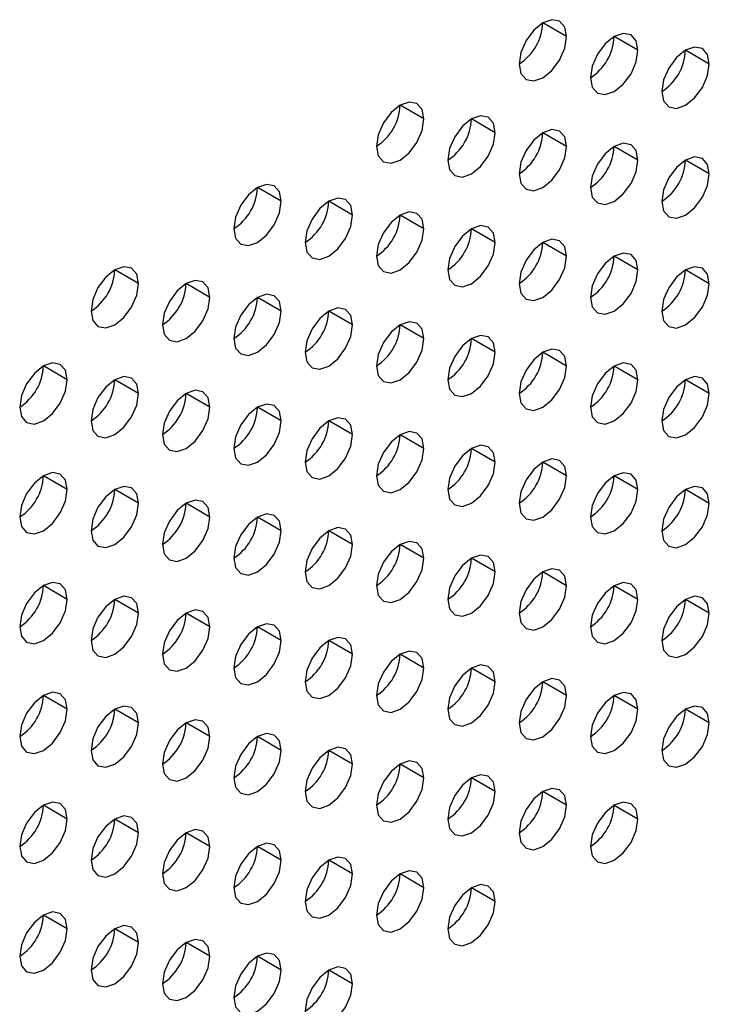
# Model space of a CAD drawing. Header units: millimetres. Extents: x 0 to 1118, y 0 to 864.
# Tile 232 of 256: x 969.46 to 971.51, y 681.24 to 684.17. Entities that reach past the tile are written whole.
import ezdxf

# ---------------------------------------------------------------- set-up
doc = ezdxf.new("R2010")
doc.units = ezdxf.units.MM

msp = doc.modelspace()

# ---------------------------------------------------------------- linework, layer by layer
at = {"color": 7, "linetype": 'Continuous', "lineweight": 25}
for p, q in [((971.0893, 684.1204), (971.0186, 684.1612)), ((971.3015, 684.0795), (971.2308, 684.1204)), ((971.5136, 684.0387), (971.4429, 684.0795)), ((970.6651, 683.8755), (970.5944, 683.9163)), ((970.8772, 683.8346), (970.8065, 683.8754)), ((971.0893, 683.7938), (971.0186, 683.8346)), ((971.3015, 683.7529), (971.2308, 683.7937)), ((971.5136, 683.7121), (971.4429, 683.7529)), ((970.2408, 683.6305), (970.1701, 683.6714)), ((970.4529, 683.5897), (970.3822, 683.6305)), ((970.6651, 683.5488), (970.5944, 683.5897)), ((970.8772, 683.508), (970.8065, 683.5488)), ((971.0893, 683.4671), (971.0186, 683.508)), ((971.3015, 683.4263), (971.2308, 683.4671)), ((969.8165, 683.3856), (969.7458, 683.4264)), ((971.5136, 683.3855), (971.4429, 683.4263)), ((970.0287, 683.3448), (969.958, 683.3856)), ((970.2408, 683.3039), (970.1701, 683.3447)), ((970.4529, 683.2631), (970.3822, 683.3039)), ((970.6651, 683.2222), (970.5944, 683.263)), ((970.8772, 683.1814), (970.8065, 683.2222)), ((971.0893, 683.1405), (971.0186, 683.1814)), ((969.6044, 683.0998), (969.5337, 683.1407)), ((971.3015, 683.0997), (971.2308, 683.1405)), ((969.8165, 683.059), (969.7458, 683.0998)), ((971.5136, 683.0588), (971.4429, 683.0997)), ((970.0287, 683.0182), (969.958, 683.059)), ((970.2408, 682.9773), (970.1701, 683.0181)), ((970.4529, 682.9365), (970.3822, 682.9773)), ((970.6651, 682.8956), (970.5944, 682.9364)), ((970.8772, 682.8548), (970.8065, 682.8956)), ((971.0893, 682.8139), (971.0186, 682.8547)), ((969.6044, 682.7732), (969.5337, 682.814)), ((971.3015, 682.7731), (971.2308, 682.8139)), ((969.8165, 682.7324), (969.7458, 682.7732)), ((971.5136, 682.7322), (971.4429, 682.773)), ((970.0287, 682.6915), (969.958, 682.7324)), ((970.2408, 682.6507), (970.1701, 682.6915)), ((970.4529, 682.6098), (970.3822, 682.6507)), ((970.6651, 682.569), (970.5944, 682.6098)), ((970.8772, 682.5281), (970.8065, 682.569)), ((971.0893, 682.4873), (971.0186, 682.5281)), ((969.6044, 682.4466), (969.5337, 682.4874)), ((971.3015, 682.4465), (971.2308, 682.4873)), ((969.8165, 682.4058), (969.7458, 682.4466)), ((971.5136, 682.4056), (971.4429, 682.4464)), ((970.0287, 682.3649), (969.958, 682.4057)), ((970.2408, 682.3241), (970.1701, 682.3649)), ((970.4529, 682.2832), (970.3822, 682.324)), ((970.6651, 682.2424), (970.5944, 682.2832)), ((970.8772, 682.2015), (970.8065, 682.2424)), ((971.0893, 682.1607), (971.0186, 682.2015)), ((969.6044, 682.12), (969.5337, 682.1608)), ((971.3015, 682.1198), (971.2308, 682.1607)), ((969.8165, 682.0791), (969.7458, 682.12)), ((971.5136, 682.079), (971.4429, 682.1198)), ((970.0287, 682.0383), (969.958, 682.0791)), ((970.2408, 681.9975), (970.1701, 682.0383)), ((970.4529, 681.9566), (970.3822, 681.9974)), ((970.6651, 681.9158), (970.5944, 681.9566)), ((970.8772, 681.8749), (970.8065, 681.9157)), ((971.0893, 681.8341), (971.0186, 681.8749)), ((969.6044, 681.7934), (969.5337, 681.8342)), ((971.3015, 681.7932), (971.2308, 681.834)), ((969.8165, 681.7525), (969.7458, 681.7934)), ((970.0287, 681.7117), (969.958, 681.7525)), ((970.2408, 681.6708), (970.1701, 681.7117)), ((970.4529, 681.63), (970.3822, 681.6708)), ((970.6651, 681.5891), (970.5944, 681.63)), ((970.8772, 681.5483), (970.8065, 681.5891)), ((969.6044, 681.4668), (969.5337, 681.5076)), ((969.8165, 681.4259), (969.7458, 681.4667)), ((970.0287, 681.3851), (969.958, 681.4259)), ((970.2408, 681.3442), (970.1701, 681.385)), ((970.4529, 681.3034), (970.3822, 681.3442))]:
    msp.add_line(p, q, dxfattribs=at)
at = {"color": 7, "linetype": 'Continuous', "lineweight": 25, "flags": 128}
for points in [[(971.0893, 684.1204), (971.084, 684.1485), (971.0686, 684.1662), (971.0457, 684.1706), (971.0186, 684.1612), (970.9916, 684.1394), (970.9686, 684.1084), (970.9533, 684.0731), (970.9479, 684.0387)], [(970.9479, 684.0387), (970.9533, 684.0106), (970.9686, 683.993), (970.9916, 683.9885), (971.0186, 683.9979), (971.0457, 684.0197), (971.0686, 684.0507), (971.084, 684.086), (971.0893, 684.1204)], [(971.3015, 684.0795), (971.2961, 684.1077), (971.2808, 684.1253), (971.2578, 684.1298), (971.2308, 684.1204), (971.2037, 684.0985), (971.1808, 684.0676), (971.1654, 684.0322), (971.1601, 683.9979)], [(971.5136, 684.0387), (971.5082, 684.0668), (971.4929, 684.0845), (971.47, 684.0889), (971.4429, 684.0795), (971.4158, 684.0577), (971.3929, 684.0267), (971.3776, 683.9914), (971.3722, 683.957)], [(971.1601, 683.9979), (971.1654, 683.9698), (971.1808, 683.9521), (971.2037, 683.9477), (971.2308, 683.9571), (971.2578, 683.9789), (971.2808, 684.0098), (971.2961, 684.0452), (971.3015, 684.0795)], [(971.3722, 683.957), (971.3776, 683.9289), (971.3929, 683.9113), (971.4158, 683.9068), (971.4429, 683.9162), (971.47, 683.9381), (971.4929, 683.969), (971.5082, 684.0043), (971.5136, 684.0387)], [(970.6651, 683.8755), (970.6597, 683.9036), (970.6444, 683.9212), (970.6214, 683.9257), (970.5944, 683.9163), (970.5673, 683.8945), (970.5444, 683.8635), (970.529, 683.8282), (970.5237, 683.7938)], [(970.8772, 683.8346), (970.8718, 683.8628), (970.8565, 683.8804), (970.8336, 683.8849), (970.8065, 683.8754), (970.7794, 683.8536), (970.7565, 683.8227), (970.7412, 683.7873), (970.7358, 683.753)], [(970.5237, 683.7938), (970.529, 683.7657), (970.5444, 683.748), (970.5673, 683.7436), (970.5944, 683.753), (970.6214, 683.7748), (970.6444, 683.8058), (970.6597, 683.8411), (970.6651, 683.8755)], [(970.7358, 683.753), (970.7412, 683.7248), (970.7565, 683.7072), (970.7794, 683.7027), (970.8065, 683.7121), (970.8336, 683.734), (970.8565, 683.7649), (970.8718, 683.8003), (970.8772, 683.8346)], [(971.0893, 683.7938), (971.084, 683.8219), (971.0686, 683.8395), (971.0457, 683.844), (971.0186, 683.8346), (970.9916, 683.8128), (970.9686, 683.7818), (970.9533, 683.7465), (970.9479, 683.7121)], [(971.3015, 683.7529), (971.2961, 683.7811), (971.2808, 683.7987), (971.2578, 683.8032), (971.2308, 683.7938), (971.2037, 683.7719), (971.1808, 683.741), (971.1654, 683.7056), (971.1601, 683.6713)], [(970.9479, 683.7121), (970.9533, 683.684), (970.9686, 683.6663), (970.9916, 683.6619), (971.0186, 683.6713), (971.0457, 683.6931), (971.0686, 683.7241), (971.084, 683.7594), (971.0893, 683.7938)], [(971.1601, 683.6713), (971.1654, 683.6431), (971.1808, 683.6255), (971.2037, 683.621), (971.2308, 683.6304), (971.2578, 683.6523), (971.2808, 683.6832), (971.2961, 683.7186), (971.3015, 683.7529)], [(971.5136, 683.7121), (971.5082, 683.7402), (971.4929, 683.7579), (971.47, 683.7623), (971.4429, 683.7529), (971.4158, 683.7311), (971.3929, 683.7001), (971.3776, 683.6648), (971.3722, 683.6304)], [(971.3722, 683.6304), (971.3776, 683.6023), (971.3929, 683.5846), (971.4158, 683.5802), (971.4429, 683.5896), (971.47, 683.6114), (971.4929, 683.6424), (971.5082, 683.6777), (971.5136, 683.7121)], [(970.2408, 683.6305), (970.2354, 683.6587), (970.2201, 683.6763), (970.1972, 683.6808), (970.1701, 683.6714), (970.143, 683.6495), (970.1201, 683.6186), (970.1048, 683.5833), (970.0994, 683.5489)], [(970.0994, 683.5489), (970.1048, 683.5208), (970.1201, 683.5031), (970.143, 683.4987), (970.1701, 683.5081), (970.1972, 683.5299), (970.2201, 683.5608), (970.2354, 683.5962), (970.2408, 683.6305)], [(970.4529, 683.5897), (970.4476, 683.6178), (970.4322, 683.6355), (970.4093, 683.6399), (970.3822, 683.6305), (970.3552, 683.6087), (970.3322, 683.5777), (970.3169, 683.5424), (970.3115, 683.508)], [(970.3115, 683.508), (970.3169, 683.4799), (970.3322, 683.4623), (970.3552, 683.4578), (970.3822, 683.4672), (970.4093, 683.4891), (970.4322, 683.52), (970.4476, 683.5553), (970.4529, 683.5897)], [(970.6651, 683.5488), (970.6597, 683.577), (970.6444, 683.5946), (970.6214, 683.5991), (970.5944, 683.5897), (970.5673, 683.5678), (970.5444, 683.5369), (970.529, 683.5016), (970.5237, 683.4672)], [(970.5237, 683.4672), (970.529, 683.4391), (970.5444, 683.4214), (970.5673, 683.417), (970.5944, 683.4264), (970.6214, 683.4482), (970.6444, 683.4791), (970.6597, 683.5145), (970.6651, 683.5488)], [(970.8772, 683.508), (970.8718, 683.5361), (970.8565, 683.5538), (970.8336, 683.5582), (970.8065, 683.5488), (970.7794, 683.527), (970.7565, 683.4961), (970.7412, 683.4607), (970.7358, 683.4264)], [(970.7358, 683.4264), (970.7412, 683.3982), (970.7565, 683.3806), (970.7794, 683.3761), (970.8065, 683.3855), (970.8336, 683.4074), (970.8565, 683.4383), (970.8718, 683.4736), (970.8772, 683.508)], [(971.0893, 683.4671), (971.084, 683.4953), (971.0686, 683.5129), (971.0457, 683.5174), (971.0186, 683.508), (970.9916, 683.4861), (970.9686, 683.4552), (970.9533, 683.4199), (970.9479, 683.3855)], [(971.3015, 683.4263), (971.2961, 683.4544), (971.2808, 683.4721), (971.2578, 683.4765), (971.2308, 683.4671), (971.2037, 683.4453), (971.1808, 683.4144), (971.1654, 683.379), (971.1601, 683.3447)], [(970.9479, 683.3855), (970.9533, 683.3574), (970.9686, 683.3397), (970.9916, 683.3353), (971.0186, 683.3447), (971.0457, 683.3665), (971.0686, 683.3975), (971.084, 683.4328), (971.0893, 683.4671)], [(969.8165, 683.3856), (969.8112, 683.4138), (969.7958, 683.4314), (969.7729, 683.4359), (969.7458, 683.4264), (969.7188, 683.4046), (969.6958, 683.3737), (969.6805, 683.3383), (969.6751, 683.304)], [(971.1601, 683.3447), (971.1654, 683.3165), (971.1808, 683.2989), (971.2037, 683.2944), (971.2308, 683.3038), (971.2578, 683.3257), (971.2808, 683.3566), (971.2961, 683.3919), (971.3015, 683.4263)], [(971.5136, 683.3855), (971.5082, 683.4136), (971.4929, 683.4312), (971.47, 683.4357), (971.4429, 683.4263), (971.4158, 683.4045), (971.3929, 683.3735), (971.3776, 683.3382), (971.3722, 683.3038)], [(969.6751, 683.304), (969.6805, 683.2758), (969.6958, 683.2582), (969.7188, 683.2537), (969.7458, 683.2631), (969.7729, 683.285), (969.7958, 683.3159), (969.8112, 683.3513), (969.8165, 683.3856)], [(970.0287, 683.3448), (970.0233, 683.3729), (970.008, 683.3906), (969.985, 683.395), (969.958, 683.3856), (969.9309, 683.3638), (969.908, 683.3328), (969.8926, 683.2975), (969.8873, 683.2631)], [(971.3722, 683.3038), (971.3776, 683.2757), (971.3929, 683.258), (971.4158, 683.2536), (971.4429, 683.263), (971.47, 683.2848), (971.4929, 683.3158), (971.5082, 683.3511), (971.5136, 683.3855)], [(969.8873, 683.2631), (969.8926, 683.235), (969.908, 683.2173), (969.9309, 683.2129), (969.958, 683.2223), (969.985, 683.2441), (970.008, 683.2751), (970.0233, 683.3104), (970.0287, 683.3448)], [(970.2408, 683.3039), (970.2354, 683.3321), (970.2201, 683.3497), (970.1972, 683.3542), (970.1701, 683.3448), (970.143, 683.3229), (970.1201, 683.292), (970.1048, 683.2566), (970.0994, 683.2223)], [(970.0994, 683.2223), (970.1048, 683.1941), (970.1201, 683.1765), (970.143, 683.172), (970.1701, 683.1814), (970.1972, 683.2033), (970.2201, 683.2342), (970.2354, 683.2696), (970.2408, 683.3039)], [(970.4529, 683.2631), (970.4476, 683.2912), (970.4322, 683.3089), (970.4093, 683.3133), (970.3822, 683.3039), (970.3552, 683.2821), (970.3322, 683.2511), (970.3169, 683.2158), (970.3115, 683.1814)], [(970.6651, 683.2222), (970.6597, 683.2504), (970.6444, 683.268), (970.6214, 683.2725), (970.5944, 683.2631), (970.5673, 683.2412), (970.5444, 683.2103), (970.529, 683.1749), (970.5237, 683.1406)], [(970.3115, 683.1814), (970.3169, 683.1533), (970.3322, 683.1357), (970.3552, 683.1312), (970.3822, 683.1406), (970.4093, 683.1624), (970.4322, 683.1934), (970.4476, 683.2287), (970.4529, 683.2631)], [(970.5237, 683.1406), (970.529, 683.1124), (970.5444, 683.0948), (970.5673, 683.0903), (970.5944, 683.0998), (970.6214, 683.1216), (970.6444, 683.1525), (970.6597, 683.1879), (970.6651, 683.2222)], [(970.8772, 683.1814), (970.8718, 683.2095), (970.8565, 683.2272), (970.8336, 683.2316), (970.8065, 683.2222), (970.7794, 683.2004), (970.7565, 683.1694), (970.7412, 683.1341), (970.7358, 683.0997)], [(970.7358, 683.0997), (970.7412, 683.0716), (970.7565, 683.054), (970.7794, 683.0495), (970.8065, 683.0589), (970.8336, 683.0807), (970.8565, 683.1117), (970.8718, 683.147), (970.8772, 683.1814)], [(971.0893, 683.1405), (971.084, 683.1687), (971.0686, 683.1863), (971.0457, 683.1908), (971.0186, 683.1814), (970.9916, 683.1595), (970.9686, 683.1286), (970.9533, 683.0932), (970.9479, 683.0589)], [(969.6044, 683.0998), (969.599, 683.128), (969.5837, 683.1456), (969.5608, 683.1501), (969.5337, 683.1407), (969.5066, 683.1188), (969.4837, 683.0879), (969.4684, 683.0526), (969.463, 683.0182)], [(970.9479, 683.0589), (970.9533, 683.0308), (970.9686, 683.0131), (970.9916, 683.0087), (971.0186, 683.0181), (971.0457, 683.0399), (971.0686, 683.0708), (971.084, 683.1062), (971.0893, 683.1405)], [(971.3015, 683.0997), (971.2961, 683.1278), (971.2808, 683.1455), (971.2578, 683.1499), (971.2308, 683.1405), (971.2037, 683.1187), (971.1808, 683.0877), (971.1654, 683.0524), (971.1601, 683.018)], [(969.463, 683.0182), (969.4684, 682.9901), (969.4837, 682.9724), (969.5066, 682.968), (969.5337, 682.9774), (969.5608, 682.9992), (969.5837, 683.0302), (969.599, 683.0655), (969.6044, 683.0998)], [(969.8165, 683.059), (969.8112, 683.0871), (969.7958, 683.1048), (969.7729, 683.1092), (969.7458, 683.0998), (969.7188, 683.078), (969.6958, 683.0471), (969.6805, 683.0117), (969.6751, 682.9774)], [(971.1601, 683.018), (971.1654, 682.9899), (971.1808, 682.9723), (971.2037, 682.9678), (971.2308, 682.9772), (971.2578, 682.999), (971.2808, 683.03), (971.2961, 683.0653), (971.3015, 683.0997)], [(971.5136, 683.0588), (971.5082, 683.087), (971.4929, 683.1046), (971.47, 683.1091), (971.4429, 683.0997), (971.4158, 683.0778), (971.3929, 683.0469), (971.3776, 683.0116), (971.3722, 682.9772)], [(970.0287, 683.0182), (970.0233, 683.0463), (970.008, 683.0639), (969.985, 683.0684), (969.958, 683.059), (969.9309, 683.0371), (969.908, 683.0062), (969.8926, 682.9709), (969.8873, 682.9365)], [(969.6751, 682.9774), (969.6805, 682.9492), (969.6958, 682.9316), (969.7188, 682.9271), (969.7458, 682.9365), (969.7729, 682.9584), (969.7958, 682.9893), (969.8112, 683.0246), (969.8165, 683.059)], [(971.3722, 682.9772), (971.3776, 682.9491), (971.3929, 682.9314), (971.4158, 682.927), (971.4429, 682.9364), (971.47, 682.9582), (971.4929, 682.9891), (971.5082, 683.0245), (971.5136, 683.0588)], [(969.8873, 682.9365), (969.8926, 682.9084), (969.908, 682.8907), (969.9309, 682.8863), (969.958, 682.8957), (969.985, 682.9175), (970.008, 682.9485), (970.0233, 682.9838), (970.0287, 683.0182)], [(970.2408, 682.9773), (970.2354, 683.0054), (970.2201, 683.0231), (970.1972, 683.0275), (970.1701, 683.0181), (970.143, 682.9963), (970.1201, 682.9654), (970.1048, 682.93), (970.0994, 682.8957)], [(970.0994, 682.8957), (970.1048, 682.8675), (970.1201, 682.8499), (970.143, 682.8454), (970.1701, 682.8548), (970.1972, 682.8767), (970.2201, 682.9076), (970.2354, 682.9429), (970.2408, 682.9773)], [(970.4529, 682.9365), (970.4476, 682.9646), (970.4322, 682.9822), (970.4093, 682.9867), (970.3822, 682.9773), (970.3552, 682.9555), (970.3322, 682.9245), (970.3169, 682.8892), (970.3115, 682.8548)], [(970.6651, 682.8956), (970.6597, 682.9238), (970.6444, 682.9414), (970.6214, 682.9459), (970.5944, 682.9364), (970.5673, 682.9146), (970.5444, 682.8837), (970.529, 682.8483), (970.5237, 682.814)], [(970.3115, 682.8548), (970.3169, 682.8267), (970.3322, 682.809), (970.3552, 682.8046), (970.3822, 682.814), (970.4093, 682.8358), (970.4322, 682.8668), (970.4476, 682.9021), (970.4529, 682.9365)], [(970.5237, 682.814), (970.529, 682.7858), (970.5444, 682.7682), (970.5673, 682.7637), (970.5944, 682.7731), (970.6214, 682.795), (970.6444, 682.8259), (970.6597, 682.8613), (970.6651, 682.8956)], [(970.8772, 682.8548), (970.8718, 682.8829), (970.8565, 682.9005), (970.8336, 682.905), (970.8065, 682.8956), (970.7794, 682.8738), (970.7565, 682.8428), (970.7412, 682.8075), (970.7358, 682.7731)], [(971.0893, 682.8139), (971.084, 682.8421), (971.0686, 682.8597), (971.0457, 682.8642), (971.0186, 682.8548), (970.9916, 682.8329), (970.9686, 682.802), (970.9533, 682.7666), (970.9479, 682.7323)], [(970.7358, 682.7731), (970.7412, 682.745), (970.7565, 682.7273), (970.7794, 682.7229), (970.8065, 682.7323), (970.8336, 682.7541), (970.8565, 682.7851), (970.8718, 682.8204), (970.8772, 682.8548)], [(969.6044, 682.7732), (969.599, 682.8014), (969.5837, 682.819), (969.5608, 682.8235), (969.5337, 682.8141), (969.5066, 682.7922), (969.4837, 682.7613), (969.4684, 682.7259), (969.463, 682.6916)], [(970.9479, 682.7323), (970.9533, 682.7041), (970.9686, 682.6865), (970.9916, 682.682), (971.0186, 682.6914), (971.0457, 682.7133), (971.0686, 682.7442), (971.084, 682.7796), (971.0893, 682.8139)], [(971.3015, 682.7731), (971.2961, 682.8012), (971.2808, 682.8189), (971.2578, 682.8233), (971.2308, 682.8139), (971.2037, 682.7921), (971.1808, 682.7611), (971.1654, 682.7258), (971.1601, 682.6914)], [(969.463, 682.6916), (969.4684, 682.6634), (969.4837, 682.6458), (969.5066, 682.6413), (969.5337, 682.6508), (969.5608, 682.6726), (969.5837, 682.7035), (969.599, 682.7389), (969.6044, 682.7732)], [(969.8165, 682.7324), (969.8112, 682.7605), (969.7958, 682.7782), (969.7729, 682.7826), (969.7458, 682.7732), (969.7188, 682.7514), (969.6958, 682.7204), (969.6805, 682.6851), (969.6751, 682.6507)], [(971.1601, 682.6914), (971.1654, 682.6633), (971.1808, 682.6456), (971.2037, 682.6412), (971.2308, 682.6506), (971.2578, 682.6724), (971.2808, 682.7034), (971.2961, 682.7387), (971.3015, 682.7731)], [(971.5136, 682.7322), (971.5082, 682.7604), (971.4929, 682.778), (971.47, 682.7825), (971.4429, 682.7731), (971.4158, 682.7512), (971.3929, 682.7203), (971.3776, 682.6849), (971.3722, 682.6506)], [(970.0287, 682.6915), (970.0233, 682.7197), (970.008, 682.7373), (969.985, 682.7418), (969.958, 682.7324), (969.9309, 682.7105), (969.908, 682.6796), (969.8926, 682.6442), (969.8873, 682.6099)], [(969.6751, 682.6507), (969.6805, 682.6226), (969.6958, 682.605), (969.7188, 682.6005), (969.7458, 682.6099), (969.7729, 682.6317), (969.7958, 682.6627), (969.8112, 682.698), (969.8165, 682.7324)], [(971.3722, 682.6506), (971.3776, 682.6224), (971.3929, 682.6048), (971.4158, 682.6003), (971.4429, 682.6097), (971.47, 682.6316), (971.4929, 682.6625), (971.5082, 682.6979), (971.5136, 682.7322)], [(969.8873, 682.6099), (969.8926, 682.5818), (969.908, 682.5641), (969.9309, 682.5597), (969.958, 682.5691), (969.985, 682.5909), (970.008, 682.6218), (970.0233, 682.6572), (970.0287, 682.6915)], [(970.2408, 682.6507), (970.2354, 682.6788), (970.2201, 682.6965), (970.1972, 682.7009), (970.1701, 682.6915), (970.143, 682.6697), (970.1201, 682.6387), (970.1048, 682.6034), (970.0994, 682.569)], [(970.4529, 682.6098), (970.4476, 682.638), (970.4322, 682.6556), (970.4093, 682.6601), (970.3822, 682.6507), (970.3552, 682.6288), (970.3322, 682.5979), (970.3169, 682.5626), (970.3115, 682.5282)], [(970.0994, 682.569), (970.1048, 682.5409), (970.1201, 682.5233), (970.143, 682.5188), (970.1701, 682.5282), (970.1972, 682.5501), (970.2201, 682.581), (970.2354, 682.6163), (970.2408, 682.6507)], [(970.3115, 682.5282), (970.3169, 682.5001), (970.3322, 682.4824), (970.3552, 682.478), (970.3822, 682.4874), (970.4093, 682.5092), (970.4322, 682.5401), (970.4476, 682.5755), (970.4529, 682.6098)], [(970.6651, 682.569), (970.6597, 682.5971), (970.6444, 682.6148), (970.6214, 682.6192), (970.5944, 682.6098), (970.5673, 682.588), (970.5444, 682.557), (970.529, 682.5217), (970.5237, 682.4874)], [(970.5237, 682.4874), (970.529, 682.4592), (970.5444, 682.4416), (970.5673, 682.4371), (970.5944, 682.4465), (970.6214, 682.4684), (970.6444, 682.4993), (970.6597, 682.5346), (970.6651, 682.569)], [(970.8772, 682.5281), (970.8718, 682.5563), (970.8565, 682.5739), (970.8336, 682.5784), (970.8065, 682.569), (970.7794, 682.5471), (970.7565, 682.5162), (970.7412, 682.4809), (970.7358, 682.4465)], [(971.0893, 682.4873), (971.084, 682.5154), (971.0686, 682.5331), (971.0457, 682.5375), (971.0186, 682.5281), (970.9916, 682.5063), (970.9686, 682.4754), (970.9533, 682.44), (970.9479, 682.4057)], [(970.7358, 682.4465), (970.7412, 682.4184), (970.7565, 682.4007), (970.7794, 682.3963), (970.8065, 682.4057), (970.8336, 682.4275), (970.8565, 682.4585), (970.8718, 682.4938), (970.8772, 682.5281)], [(969.6044, 682.4466), (969.599, 682.4748), (969.5837, 682.4924), (969.5608, 682.4969), (969.5337, 682.4874), (969.5066, 682.4656), (969.4837, 682.4347), (969.4684, 682.3993), (969.463, 682.365)], [(970.9479, 682.4057), (970.9533, 682.3775), (970.9686, 682.3599), (970.9916, 682.3554), (971.0186, 682.3648), (971.0457, 682.3867), (971.0686, 682.4176), (971.084, 682.4529), (971.0893, 682.4873)], [(971.3015, 682.4465), (971.2961, 682.4746), (971.2808, 682.4922), (971.2578, 682.4967), (971.2308, 682.4873), (971.2037, 682.4655), (971.1808, 682.4345), (971.1654, 682.3992), (971.1601, 682.3648)], [(969.8165, 682.4058), (969.8112, 682.4339), (969.7958, 682.4515), (969.7729, 682.456), (969.7458, 682.4466), (969.7188, 682.4248), (969.6958, 682.3938), (969.6805, 682.3585), (969.6751, 682.3241)], [(971.5136, 682.4056), (971.5082, 682.4337), (971.4929, 682.4514), (971.47, 682.4558), (971.4429, 682.4464), (971.4158, 682.4246), (971.3929, 682.3937), (971.3776, 682.3583), (971.3722, 682.324)], [(969.463, 682.365), (969.4684, 682.3368), (969.4837, 682.3192), (969.5066, 682.3147), (969.5337, 682.3241), (969.5608, 682.346), (969.5837, 682.3769), (969.599, 682.4123), (969.6044, 682.4466)], [(971.1601, 682.3648), (971.1654, 682.3367), (971.1808, 682.319), (971.2037, 682.3146), (971.2308, 682.324), (971.2578, 682.3458), (971.2808, 682.3768), (971.2961, 682.4121), (971.3015, 682.4465)], [(969.6751, 682.3241), (969.6805, 682.296), (969.6958, 682.2783), (969.7188, 682.2739), (969.7458, 682.2833), (969.7729, 682.3051), (969.7958, 682.3361), (969.8112, 682.3714), (969.8165, 682.4058)], [(970.0287, 682.3649), (970.0233, 682.3931), (970.008, 682.4107), (969.985, 682.4152), (969.958, 682.4058), (969.9309, 682.3839), (969.908, 682.353), (969.8926, 682.3176), (969.8873, 682.2833)], [(971.3722, 682.324), (971.3776, 682.2958), (971.3929, 682.2782), (971.4158, 682.2737), (971.4429, 682.2831), (971.47, 682.305), (971.4929, 682.3359), (971.5082, 682.3713), (971.5136, 682.4056)], [(969.8873, 682.2833), (969.8926, 682.2551), (969.908, 682.2375), (969.9309, 682.233), (969.958, 682.2424), (969.985, 682.2643), (970.008, 682.2952), (970.0233, 682.3306), (970.0287, 682.3649)], [(970.2408, 682.3241), (970.2354, 682.3522), (970.2201, 682.3699), (970.1972, 682.3743), (970.1701, 682.3649), (970.143, 682.3431), (970.1201, 682.3121), (970.1048, 682.2768), (970.0994, 682.2424)], [(970.4529, 682.2832), (970.4476, 682.3114), (970.4322, 682.329), (970.4093, 682.3335), (970.3822, 682.3241), (970.3552, 682.3022), (970.3322, 682.2713), (970.3169, 682.2359), (970.3115, 682.2016)], [(970.0994, 682.2424), (970.1048, 682.2143), (970.1201, 682.1966), (970.143, 682.1922), (970.1701, 682.2016), (970.1972, 682.2234), (970.2201, 682.2544), (970.2354, 682.2897), (970.2408, 682.3241)], [(970.3115, 682.2016), (970.3169, 682.1734), (970.3322, 682.1558), (970.3552, 682.1513), (970.3822, 682.1608), (970.4093, 682.1826), (970.4322, 682.2135), (970.4476, 682.2489), (970.4529, 682.2832)], [(970.6651, 682.2424), (970.6597, 682.2705), (970.6444, 682.2882), (970.6214, 682.2926), (970.5944, 682.2832), (970.5673, 682.2614), (970.5444, 682.2304), (970.529, 682.1951), (970.5237, 682.1607)], [(970.5237, 682.1607), (970.529, 682.1326), (970.5444, 682.115), (970.5673, 682.1105), (970.5944, 682.1199), (970.6214, 682.1417), (970.6444, 682.1727), (970.6597, 682.208), (970.6651, 682.2424)], [(970.8772, 682.2015), (970.8718, 682.2297), (970.8565, 682.2473), (970.8336, 682.2518), (970.8065, 682.2424), (970.7794, 682.2205), (970.7565, 682.1896), (970.7412, 682.1542), (970.7358, 682.1199)], [(970.7358, 682.1199), (970.7412, 682.0918), (970.7565, 682.0741), (970.7794, 682.0697), (970.8065, 682.0791), (970.8336, 682.1009), (970.8565, 682.1318), (970.8718, 682.1672), (970.8772, 682.2015)], [(971.0893, 682.1607), (971.084, 682.1888), (971.0686, 682.2065), (971.0457, 682.2109), (971.0186, 682.2015), (970.9916, 682.1797), (970.9686, 682.1487), (970.9533, 682.1134), (970.9479, 682.079)], [(969.6044, 682.12), (969.599, 682.1481), (969.5837, 682.1658), (969.5608, 682.1702), (969.5337, 682.1608), (969.5066, 682.139), (969.4837, 682.1081), (969.4684, 682.0727), (969.463, 682.0384)], [(970.9479, 682.079), (970.9533, 682.0509), (970.9686, 682.0333), (970.9916, 682.0288), (971.0186, 682.0382), (971.0457, 682.06), (971.0686, 682.091), (971.084, 682.1263), (971.0893, 682.1607)], [(971.3015, 682.1198), (971.2961, 682.148), (971.2808, 682.1656), (971.2578, 682.1701), (971.2308, 682.1607), (971.2037, 682.1388), (971.1808, 682.1079), (971.1654, 682.0726), (971.1601, 682.0382)], [(969.8165, 682.0791), (969.8112, 682.1073), (969.7958, 682.1249), (969.7729, 682.1294), (969.7458, 682.12), (969.7188, 682.0981), (969.6958, 682.0672), (969.6805, 682.0319), (969.6751, 681.9975)], [(971.5136, 682.079), (971.5082, 682.1071), (971.4929, 682.1248), (971.47, 682.1292), (971.4429, 682.1198), (971.4158, 682.098), (971.3929, 682.067), (971.3776, 682.0317), (971.3722, 681.9973)], [(969.463, 682.0384), (969.4684, 682.0102), (969.4837, 681.9926), (969.5066, 681.9881), (969.5337, 681.9975), (969.5608, 682.0194), (969.5837, 682.0503), (969.599, 682.0856), (969.6044, 682.12)], [(971.1601, 682.0382), (971.1654, 682.0101), (971.1808, 681.9924), (971.2037, 681.988), (971.2308, 681.9974), (971.2578, 682.0192), (971.2808, 682.0501), (971.2961, 682.0855), (971.3015, 682.1198)], [(969.6751, 681.9975), (969.6805, 681.9694), (969.6958, 681.9517), (969.7188, 681.9473), (969.7458, 681.9567), (969.7729, 681.9785), (969.7958, 682.0095), (969.8112, 682.0448), (969.8165, 682.0791)], [(970.0287, 682.0383), (970.0233, 682.0664), (970.008, 682.0841), (969.985, 682.0885), (969.958, 682.0791), (969.9309, 682.0573), (969.908, 682.0264), (969.8926, 681.991), (969.8873, 681.9567)], [(971.3722, 681.9973), (971.3776, 681.9692), (971.3929, 681.9516), (971.4158, 681.9471), (971.4429, 681.9565), (971.47, 681.9784), (971.4929, 682.0093), (971.5082, 682.0446), (971.5136, 682.079)], [(969.8873, 681.9567), (969.8926, 681.9285), (969.908, 681.9109), (969.9309, 681.9064), (969.958, 681.9158), (969.985, 681.9377), (970.008, 681.9686), (970.0233, 682.0039), (970.0287, 682.0383)], [(970.2408, 681.9975), (970.2354, 682.0256), (970.2201, 682.0432), (970.1972, 682.0477), (970.1701, 682.0383), (970.143, 682.0165), (970.1201, 681.9855), (970.1048, 681.9502), (970.0994, 681.9158)], [(970.0994, 681.9158), (970.1048, 681.8877), (970.1201, 681.87), (970.143, 681.8656), (970.1701, 681.875), (970.1972, 681.8968), (970.2201, 681.9278), (970.2354, 681.9631), (970.2408, 681.9975)], [(970.4529, 681.9566), (970.4476, 681.9847), (970.4322, 682.0024), (970.4093, 682.0068), (970.3822, 681.9974), (970.3552, 681.9756), (970.3322, 681.9447), (970.3169, 681.9093), (970.3115, 681.875)], [(970.3115, 681.875), (970.3169, 681.8468), (970.3322, 681.8292), (970.3552, 681.8247), (970.3822, 681.8341), (970.4093, 681.856), (970.4322, 681.8869), (970.4476, 681.9223), (970.4529, 681.9566)], [(970.6651, 681.9158), (970.6597, 681.9439), (970.6444, 681.9615), (970.6214, 681.966), (970.5944, 681.9566), (970.5673, 681.9348), (970.5444, 681.9038), (970.529, 681.8685), (970.5237, 681.8341)], [(970.8772, 681.8749), (970.8718, 681.9031), (970.8565, 681.9207), (970.8336, 681.9252), (970.8065, 681.9157), (970.7794, 681.8939), (970.7565, 681.863), (970.7412, 681.8276), (970.7358, 681.7933)], [(970.5237, 681.8341), (970.529, 681.806), (970.5444, 681.7883), (970.5673, 681.7839), (970.5944, 681.7933), (970.6214, 681.8151), (970.6444, 681.8461), (970.6597, 681.8814), (970.6651, 681.9158)], [(970.7358, 681.7933), (970.7412, 681.7651), (970.7565, 681.7475), (970.7794, 681.743), (970.8065, 681.7524), (970.8336, 681.7743), (970.8565, 681.8052), (970.8718, 681.8406), (970.8772, 681.8749)], [(971.0893, 681.8341), (971.084, 681.8622), (971.0686, 681.8799), (971.0457, 681.8843), (971.0186, 681.8749), (970.9916, 681.8531), (970.9686, 681.8221), (970.9533, 681.7868), (970.9479, 681.7524)], [(969.6044, 681.7934), (969.599, 681.8215), (969.5837, 681.8392), (969.5608, 681.8436), (969.5337, 681.8342), (969.5066, 681.8124), (969.4837, 681.7814), (969.4684, 681.7461), (969.463, 681.7117)], [(970.9479, 681.7524), (970.9533, 681.7243), (970.9686, 681.7066), (970.9916, 681.7022), (971.0186, 681.7116), (971.0457, 681.7334), (971.0686, 681.7644), (971.084, 681.7997), (971.0893, 681.8341)], [(971.3015, 681.7932), (971.2961, 681.8214), (971.2808, 681.839), (971.2578, 681.8435), (971.2308, 681.8341), (971.2037, 681.8122), (971.1808, 681.7813), (971.1654, 681.7459), (971.1601, 681.7116)], [(969.463, 681.7117), (969.4684, 681.6836), (969.4837, 681.666), (969.5066, 681.6615), (969.5337, 681.6709), (969.5608, 681.6927), (969.5837, 681.7237), (969.599, 681.759), (969.6044, 681.7934)], [(969.8165, 681.7525), (969.8112, 681.7807), (969.7958, 681.7983), (969.7729, 681.8028), (969.7458, 681.7934), (969.7188, 681.7715), (969.6958, 681.7406), (969.6805, 681.7052), (969.6751, 681.6709)], [(971.1601, 681.7116), (971.1654, 681.6834), (971.1808, 681.6658), (971.2037, 681.6613), (971.2308, 681.6707), (971.2578, 681.6926), (971.2808, 681.7235), (971.2961, 681.7589), (971.3015, 681.7932)], [(969.6751, 681.6709), (969.6805, 681.6428), (969.6958, 681.6251), (969.7188, 681.6207), (969.7458, 681.6301), (969.7729, 681.6519), (969.7958, 681.6828), (969.8112, 681.7182), (969.8165, 681.7525)], [(970.0287, 681.7117), (970.0233, 681.7398), (970.008, 681.7575), (969.985, 681.7619), (969.958, 681.7525), (969.9309, 681.7307), (969.908, 681.6997), (969.8926, 681.6644), (969.8873, 681.63)], [(970.2408, 681.6708), (970.2354, 681.699), (970.2201, 681.7166), (970.1972, 681.7211), (970.1701, 681.7117), (970.143, 681.6898), (970.1201, 681.6589), (970.1048, 681.6236), (970.0994, 681.5892)], [(969.8873, 681.63), (969.8926, 681.6019), (969.908, 681.5843), (969.9309, 681.5798), (969.958, 681.5892), (969.985, 681.611), (970.008, 681.642), (970.0233, 681.6773), (970.0287, 681.7117)], [(970.0994, 681.5892), (970.1048, 681.5611), (970.1201, 681.5434), (970.143, 681.539), (970.1701, 681.5484), (970.1972, 681.5702), (970.2201, 681.6011), (970.2354, 681.6365), (970.2408, 681.6708)], [(970.4529, 681.63), (970.4476, 681.6581), (970.4322, 681.6758), (970.4093, 681.6802), (970.3822, 681.6708), (970.3552, 681.649), (970.3322, 681.618), (970.3169, 681.5827), (970.3115, 681.5484)], [(970.3115, 681.5484), (970.3169, 681.5202), (970.3322, 681.5026), (970.3552, 681.4981), (970.3822, 681.5075), (970.4093, 681.5294), (970.4322, 681.5603), (970.4476, 681.5956), (970.4529, 681.63)], [(970.6651, 681.5891), (970.6597, 681.6173), (970.6444, 681.6349), (970.6214, 681.6394), (970.5944, 681.63), (970.5673, 681.6081), (970.5444, 681.5772), (970.529, 681.5419), (970.5237, 681.5075)], [(970.8772, 681.5483), (970.8718, 681.5764), (970.8565, 681.5941), (970.8336, 681.5985), (970.8065, 681.5891), (970.7794, 681.5673), (970.7565, 681.5364), (970.7412, 681.501), (970.7358, 681.4667)], [(970.5237, 681.5075), (970.529, 681.4794), (970.5444, 681.4617), (970.5673, 681.4573), (970.5944, 681.4667), (970.6214, 681.4885), (970.6444, 681.5195), (970.6597, 681.5548), (970.6651, 681.5891)], [(970.7358, 681.4667), (970.7412, 681.4385), (970.7565, 681.4209), (970.7794, 681.4164), (970.8065, 681.4258), (970.8336, 681.4477), (970.8565, 681.4786), (970.8718, 681.5139), (970.8772, 681.5483)], [(969.6044, 681.4668), (969.599, 681.4949), (969.5837, 681.5125), (969.5608, 681.517), (969.5337, 681.5076), (969.5066, 681.4858), (969.4837, 681.4548), (969.4684, 681.4195), (969.463, 681.3851)], [(969.463, 681.3851), (969.4684, 681.357), (969.4837, 681.3393), (969.5066, 681.3349), (969.5337, 681.3443), (969.5608, 681.3661), (969.5837, 681.3971), (969.599, 681.4324), (969.6044, 681.4668)], [(969.8165, 681.4259), (969.8112, 681.4541), (969.7958, 681.4717), (969.7729, 681.4762), (969.7458, 681.4668), (969.7188, 681.4449), (969.6958, 681.414), (969.6805, 681.3786), (969.6751, 681.3443)], [(969.6751, 681.3443), (969.6805, 681.3161), (969.6958, 681.2985), (969.7188, 681.294), (969.7458, 681.3034), (969.7729, 681.3253), (969.7958, 681.3562), (969.8112, 681.3916), (969.8165, 681.4259)], [(970.0287, 681.3851), (970.0233, 681.4132), (970.008, 681.4309), (969.985, 681.4353), (969.958, 681.4259), (969.9309, 681.4041), (969.908, 681.3731), (969.8926, 681.3378), (969.8873, 681.3034)], [(970.2408, 681.3442), (970.2354, 681.3724), (970.2201, 681.39), (970.1972, 681.3945), (970.1701, 681.3851), (970.143, 681.3632), (970.1201, 681.3323), (970.1048, 681.2969), (970.0994, 681.2626)], [(969.8873, 681.3034), (969.8926, 681.2753), (969.908, 681.2576), (969.9309, 681.2532), (969.958, 681.2626), (969.985, 681.2844), (970.008, 681.3154), (970.0233, 681.3507), (970.0287, 681.3851)], [(970.0994, 681.2626), (970.1048, 681.2344), (970.1201, 681.2168), (970.143, 681.2123), (970.1701, 681.2217), (970.1972, 681.2436), (970.2201, 681.2745), (970.2354, 681.3099), (970.2408, 681.3442)], [(970.4529, 681.3034), (970.4476, 681.3315), (970.4322, 681.3492), (970.4093, 681.3536), (970.3822, 681.3442), (970.3552, 681.3224), (970.3322, 681.2914), (970.3169, 681.2561), (970.3115, 681.2217)], [(970.3115, 681.2217), (970.3169, 681.1936), (970.3322, 681.176), (970.3552, 681.1715), (970.3822, 681.1809), (970.4093, 681.2027), (970.4322, 681.2337), (970.4476, 681.269), (970.4529, 681.3034)]]:
    msp.add_lwpolyline(points, dxfattribs=at)
at = {"color": 7, "linetype": 'Continuous', "lineweight": 25}
for centre in [(970.8651, 684.1682), (971.0772, 684.1273), (971.2894, 684.0865), (970.4408, 683.9233), (970.653, 683.8824), (970.8651, 683.8416), (971.0772, 683.8007), (971.2894, 683.7599), (970.0166, 683.6783), (970.2287, 683.6375), (970.4408, 683.5967), (970.653, 683.5558), (970.8651, 683.515), (971.0772, 683.4741), (969.5923, 683.4334), (971.2894, 683.4333), (969.8044, 683.3926), (970.0166, 683.3517), (970.2287, 683.3109), (970.4408, 683.27), (970.653, 683.2292), (970.8651, 683.1883), (969.3802, 683.1477), (971.0772, 683.1475), (969.5923, 683.1068), (971.2894, 683.1066), (969.8044, 683.066), (970.0166, 683.0251), (970.2287, 682.9843), (970.4408, 682.9434), (970.653, 682.9026), (970.8651, 682.8617), (969.3802, 682.821), (971.0772, 682.8209), (969.5923, 682.7802), (971.2894, 682.78), (969.8044, 682.7393), (970.0166, 682.6985), (970.2287, 682.6576), (970.4408, 682.6168), (970.653, 682.576), (970.8651, 682.5351), (969.3802, 682.4944), (971.0772, 682.4943), (969.5923, 682.4536), (971.2894, 682.4534), (969.8044, 682.4127), (970.0166, 682.3719), (970.2287, 682.331), (970.4408, 682.2902), (970.653, 682.2493), (970.8651, 682.2085), (969.3802, 682.1678), (971.0772, 682.1676), (969.5923, 682.127), (971.2894, 682.1268), (969.8044, 682.0861), (970.0166, 682.0453), (970.2287, 682.0044), (970.4408, 681.9636), (970.653, 681.9227), (970.8651, 681.8819), (969.3802, 681.8412), (971.0772, 681.841), (969.5923, 681.8003), (969.8044, 681.7595), (970.0166, 681.7186), (970.2287, 681.6778), (970.4408, 681.637), (970.653, 681.5961), (969.3802, 681.5146), (969.5923, 681.4737), (969.8044, 681.4329), (970.0166, 681.392), (970.2287, 681.3512)]:
    msp.add_arc(centre, 0.1537, 302.6055, 357.3945, dxfattribs=at)

doc.saveas('drawing.dxf')
